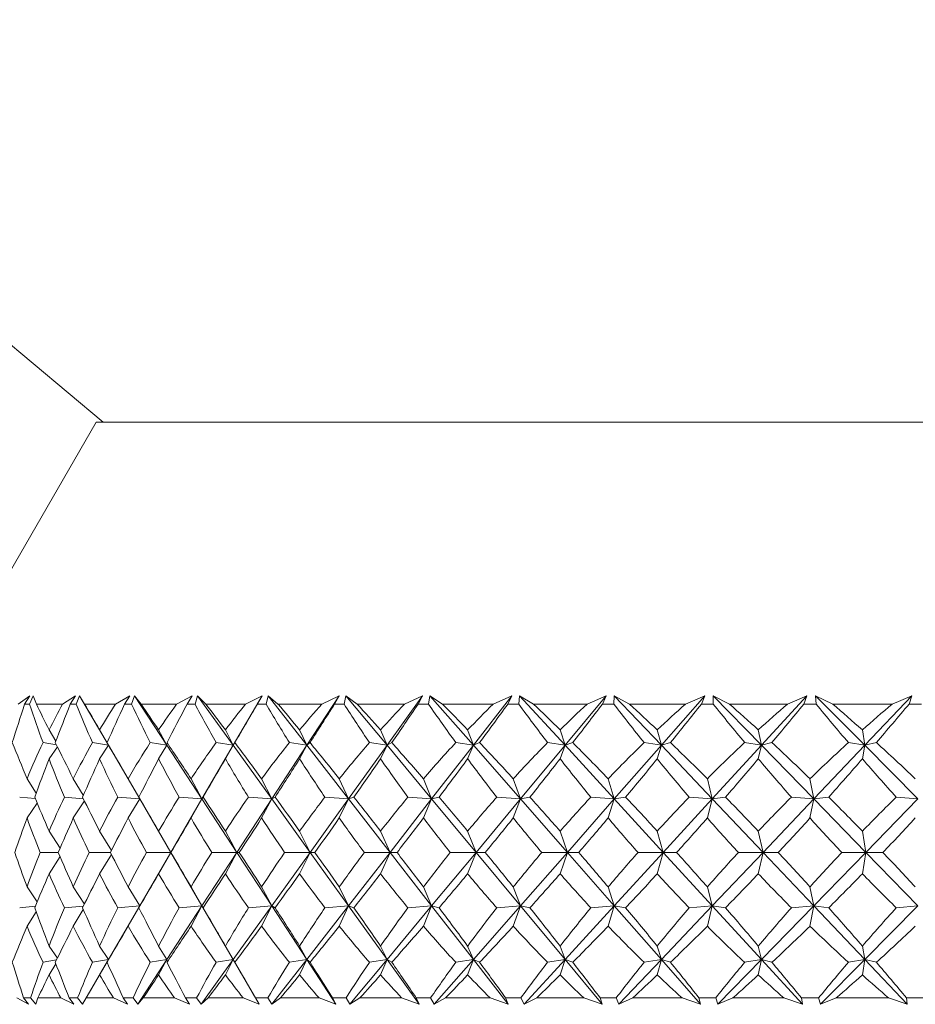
# Model space of a CAD drawing. Header units: inches. Extents: x -4.2 to 22.3, y -10.2 to 17.4.
# Tile 34 of 121: x 18.969 to 19.564, y -2.545 to -1.891. Entities that reach past the tile are written whole.
import ezdxf

# ---------------------------------------------------------------- set-up
doc = ezdxf.new("R2010")
doc.units = ezdxf.units.IN
doc.header["$MEASUREMENT"] = 0

msp = doc.modelspace()

# ---------------------------------------------------------------- linework, layer by layer
at = {"color": 7, "linetype": 'Continuous', "lineweight": 15}
for p, q in [((18.49369, -1.71297), (19.02469, -2.15853)), ((19.02015, -2.15853), (18.91219, -2.34553)), ((19.02015, -2.15853), (19.49355, -2.15853)), ((19.49355, -2.15853), (20.40422, -2.15853)), ((18.96839, -2.34553), (18.97609, -2.34002)), ((18.97267, -2.34553), (18.97609, -2.34002)), ((18.97594, -2.34553), (18.97267, -2.34553)), ((18.97594, -2.34553), (18.97838, -2.34002)), ((18.98049, -2.34553), (18.97838, -2.34002)), ((18.99778, -2.34553), (18.98049, -2.34553)), ((18.99778, -2.34553), (19.0064, -2.34002)), ((19.003, -2.34553), (19.0064, -2.34002)), ((19.00695, -2.34553), (19.003, -2.34553)), ((19.00695, -2.34553), (19.00917, -2.34002)), ((19.01243, -2.34553), (19.00917, -2.34002)), ((19.02833, -2.37294), (19.00917, -2.34002)), ((19.03293, -2.34553), (19.01243, -2.34553)), ((19.03293, -2.34553), (19.04239, -2.34002)), ((19.03904, -2.34553), (19.04239, -2.34002)), ((19.04365, -2.34553), (19.03904, -2.34553)), ((19.04365, -2.34553), (19.04563, -2.34002)), ((19.05, -2.34553), (19.04563, -2.34002)), ((19.0671, -2.37294), (19.04563, -2.34002)), ((19.07355, -2.34553), (19.05, -2.34553)), ((19.07355, -2.34553), (19.08378, -2.34002)), ((19.08051, -2.34553), (19.08378, -2.34002)), ((19.08573, -2.34553), (19.08051, -2.34553)), ((19.08573, -2.34553), (19.08745, -2.34002)), ((19.0929, -2.34553), (19.08745, -2.34002)), ((19.11107, -2.37294), (19.08745, -2.34002)), ((19.11931, -2.34553), (19.0929, -2.34553)), ((19.11107, -2.37294), (19.13023, -2.34002)), ((19.11931, -2.34553), (19.13023, -2.34002)), ((19.12705, -2.34553), (19.13023, -2.34002)), ((19.13285, -2.34553), (19.12705, -2.34553)), ((19.13285, -2.34553), (19.1343, -2.34002)), ((19.14079, -2.34553), (19.1343, -2.34002)), ((19.15988, -2.37294), (19.1343, -2.34002)), ((19.16985, -2.34553), (19.14079, -2.34553)), ((19.15988, -2.37294), (19.18136, -2.34002)), ((19.16985, -2.34553), (19.18136, -2.34002)), ((19.17831, -2.34553), (19.18136, -2.34002)), ((19.18463, -2.34553), (19.17831, -2.34553)), ((19.18463, -2.34553), (19.1858, -2.34002)), ((19.19328, -2.34553), (19.1858, -2.34002)), ((19.21314, -2.37294), (19.1858, -2.34002)), ((19.22475, -2.34553), (19.19328, -2.34553)), ((19.21314, -2.37294), (19.23676, -2.34002)), ((19.22475, -2.34553), (19.23676, -2.34002)), ((19.23387, -2.34553), (19.23676, -2.34002)), ((19.24067, -2.34553), (19.23387, -2.34553)), ((19.24067, -2.34553), (19.24154, -2.34002)), ((19.24995, -2.34553), (19.24154, -2.34002)), ((19.27041, -2.37294), (19.24154, -2.34002)), ((19.28357, -2.34553), (19.24995, -2.34553)), ((19.27041, -2.37294), (19.296, -2.34002)), ((19.28357, -2.34553), (19.296, -2.34002)), ((19.29327, -2.34553), (19.296, -2.34002)), ((19.3005, -2.34553), (19.29327, -2.34553)), ((19.3005, -2.34553), (19.30107, -2.34002)), ((19.31034, -2.34553), (19.30107, -2.34002)), ((19.33124, -2.37294), (19.30107, -2.34002)), ((19.34585, -2.34553), (19.31034, -2.34553)), ((19.33124, -2.37294), (19.35858, -2.34002)), ((19.34585, -2.34553), (19.35858, -2.34002)), ((19.35605, -2.34553), (19.35858, -2.34002)), ((19.36364, -2.34553), (19.35605, -2.34553)), ((19.36364, -2.34553), (19.36391, -2.34002)), ((19.37397, -2.34553), (19.36391, -2.34002)), ((19.39514, -2.37294), (19.36391, -2.34002)), ((19.41107, -2.34553), (19.37397, -2.34553)), ((19.39514, -2.37294), (19.42401, -2.34002)), ((19.41107, -2.34553), (19.42401, -2.34002)), ((19.4217, -2.34553), (19.42401, -2.34002)), ((19.42959, -2.34553), (19.4217, -2.34553)), ((19.44032, -2.34553), (19.42955, -2.34002)), ((19.42959, -2.34553), (19.42955, -2.34002)), ((19.46159, -2.37294), (19.42955, -2.34002)), ((19.47872, -2.34553), (19.44032, -2.34553)), ((19.46159, -2.37294), (19.49176, -2.34002)), ((19.47872, -2.34553), (19.49176, -2.34002)), ((19.48969, -2.34553), (19.49176, -2.34002)), ((19.49782, -2.34553), (19.48969, -2.34553)), ((19.50886, -2.34553), (19.49747, -2.34002)), ((19.49782, -2.34553), (19.49747, -2.34002)), ((19.53006, -2.37294), (19.49747, -2.34002)), ((19.54825, -2.34553), (19.50886, -2.34553)), ((19.53006, -2.37294), (19.56129, -2.34002)), ((19.54825, -2.34553), (19.56129, -2.34002)), ((19.55946, -2.34553), (19.56129, -2.34002)), ((19.56777, -2.34553), (19.55946, -2.34553)), ((18.9934, -2.37018), (18.9889, -2.36274)), ((19.02833, -2.37294), (19.02246, -2.36274)), ((19.0671, -2.37294), (19.06157, -2.36274)), ((19.11107, -2.37294), (19.10591, -2.36274)), ((19.15988, -2.37294), (19.15514, -2.36274)), ((19.21314, -2.37294), (19.20885, -2.36274)), ((19.27041, -2.37294), (19.26662, -2.36274)), ((19.33124, -2.37294), (19.32797, -2.36274)), ((19.39514, -2.37294), (19.39242, -2.36274)), ((19.46159, -2.37294), (19.45944, -2.36274)), ((19.53006, -2.37294), (19.5285, -2.36274)), ((18.99382, -2.37272), (18.98488, -2.37112)), ((19.02833, -2.37294), (19.01767, -2.37112)), ((19.02833, -2.37294), (19.02734, -2.37112)), ((19.0671, -2.37294), (19.05606, -2.37112)), ((19.0671, -2.37294), (19.06717, -2.37112)), ((19.11107, -2.37294), (19.09973, -2.37112)), ((19.11107, -2.37294), (19.11219, -2.37112)), ((19.15988, -2.37294), (19.14833, -2.37112)), ((19.15988, -2.37294), (19.16203, -2.37112)), ((19.21314, -2.37294), (19.20147, -2.37112)), ((19.21314, -2.37294), (19.21631, -2.37112)), ((19.27041, -2.37294), (19.25872, -2.37112)), ((19.27041, -2.37294), (19.27458, -2.37112)), ((19.33124, -2.37294), (19.31963, -2.37112)), ((19.33124, -2.37294), (19.33637, -2.37112)), ((19.39514, -2.37294), (19.38369, -2.37112)), ((19.39514, -2.37294), (19.40119, -2.37112)), ((19.46159, -2.37294), (19.4504, -2.37112)), ((19.46159, -2.37294), (19.46852, -2.37112)), ((19.53006, -2.37294), (19.51922, -2.37112)), ((19.53006, -2.37294), (19.5378, -2.37112)), ((18.9944, -2.37389), (18.9889, -2.38191)), ((19.02833, -2.37294), (19.02246, -2.38191)), ((19.04906, -2.40856), (19.02833, -2.37294)), ((19.0671, -2.37294), (19.06157, -2.38191)), ((19.09034, -2.40856), (19.0671, -2.37294)), ((19.09034, -2.40856), (19.11107, -2.37294)), ((19.11107, -2.37294), (19.10591, -2.38191)), ((19.13664, -2.40856), (19.11107, -2.37294)), ((19.13664, -2.40856), (19.15988, -2.37294)), ((19.15988, -2.37294), (19.15514, -2.38191)), ((19.18757, -2.40856), (19.15988, -2.37294)), ((19.18757, -2.40856), (19.21314, -2.37294)), ((19.21314, -2.37294), (19.20885, -2.38191)), ((19.24272, -2.40856), (19.21314, -2.37294)), ((19.24272, -2.40856), (19.27041, -2.37294)), ((19.27041, -2.37294), (19.26662, -2.38191)), ((19.30166, -2.40856), (19.27041, -2.37294)), ((19.30166, -2.40856), (19.33124, -2.37294)), ((19.33124, -2.37294), (19.32797, -2.38191)), ((19.3639, -2.40856), (19.33124, -2.37294)), ((19.3639, -2.40856), (19.39514, -2.37294)), ((19.39514, -2.37294), (19.39242, -2.38191)), ((19.42894, -2.40856), (19.39514, -2.37294)), ((19.42894, -2.40856), (19.46159, -2.37294)), ((19.46159, -2.37294), (19.45944, -2.38191)), ((19.49626, -2.40856), (19.46159, -2.37294)), ((19.49626, -2.40856), (19.53006, -2.37294)), ((19.53006, -2.37294), (19.5285, -2.38191)), ((19.56532, -2.40856), (19.53006, -2.37294)), ((18.98034, -2.4047), (18.9743, -2.39514)), ((19.01162, -2.40611), (19.00497, -2.39514)), ((19.04906, -2.40856), (19.04134, -2.39514)), ((19.09034, -2.40856), (19.08311, -2.39514)), ((19.13664, -2.40856), (19.12994, -2.39514)), ((19.18757, -2.40856), (19.18146, -2.39514)), ((19.24272, -2.40856), (19.23726, -2.39514)), ((19.30166, -2.40856), (19.29688, -2.39514)), ((19.3639, -2.40856), (19.35984, -2.39514)), ((19.42894, -2.40856), (19.42564, -2.39514)), ((19.49626, -2.40856), (19.49375, -2.39514)), ((18.97976, -2.40828), (18.96942, -2.40733)), ((18.98099, -2.41122), (18.9743, -2.42115)), ((19.01163, -2.40843), (18.99905, -2.40733)), ((19.01231, -2.40979), (19.00497, -2.42115)), ((19.04906, -2.40856), (19.03441, -2.40733)), ((19.04906, -2.40856), (19.04134, -2.42115)), ((19.04906, -2.40856), (19.04844, -2.40733)), ((19.0697, -2.44404), (19.04906, -2.40856)), ((19.0697, -2.44404), (19.09034, -2.40856)), ((19.09034, -2.40856), (19.07524, -2.40733)), ((19.09034, -2.40856), (19.08311, -2.42115)), ((19.09034, -2.40856), (19.09114, -2.40733)), ((19.11349, -2.44404), (19.09034, -2.40856)), ((19.11349, -2.44404), (19.13664, -2.40856)), ((19.13664, -2.40856), (19.12119, -2.40733)), ((19.13664, -2.40856), (19.12994, -2.42115)), ((19.13664, -2.40856), (19.13884, -2.40733)), ((19.16211, -2.44404), (19.13664, -2.40856)), ((19.16211, -2.44404), (19.18757, -2.40856)), ((19.18757, -2.40856), (19.1719, -2.40733)), ((19.18757, -2.40856), (19.18146, -2.42115)), ((19.18757, -2.40856), (19.19116, -2.40733)), ((19.21515, -2.44404), (19.18757, -2.40856)), ((19.21515, -2.44404), (19.24272, -2.40856)), ((19.24272, -2.40856), (19.22696, -2.40733)), ((19.24272, -2.40856), (19.23726, -2.42115)), ((19.24272, -2.40856), (19.24768, -2.40733)), ((19.27219, -2.44404), (19.24272, -2.40856)), ((19.27219, -2.44404), (19.30166, -2.40856)), ((19.30166, -2.40856), (19.28593, -2.40733)), ((19.30166, -2.40856), (19.29688, -2.42115)), ((19.30166, -2.40856), (19.30793, -2.40733)), ((19.33278, -2.44404), (19.30166, -2.40856)), ((19.33278, -2.44404), (19.3639, -2.40856)), ((19.3639, -2.40856), (19.34833, -2.40733)), ((19.3639, -2.40856), (19.35984, -2.42115)), ((19.3639, -2.40856), (19.37144, -2.40733)), ((19.39642, -2.44404), (19.3639, -2.40856)), ((19.39642, -2.44404), (19.42894, -2.40856)), ((19.42894, -2.40856), (19.41366, -2.40733)), ((19.42894, -2.40856), (19.42564, -2.42115)), ((19.42894, -2.40856), (19.43769, -2.40733)), ((19.4626, -2.44404), (19.42894, -2.40856)), ((19.4626, -2.44404), (19.49626, -2.40856)), ((19.49626, -2.40856), (19.4814, -2.40733)), ((19.49626, -2.40856), (19.49375, -2.42115)), ((19.49626, -2.40856), (19.50616, -2.40733)), ((19.53079, -2.44404), (19.49626, -2.40856)), ((19.53079, -2.44404), (19.56532, -2.40856)), ((19.56532, -2.40856), (19.55099, -2.40733)), ((18.99618, -2.44128), (18.9889, -2.4299)), ((19.0303, -2.44275), (19.02246, -2.4299)), ((19.0697, -2.44404), (19.06157, -2.4299)), ((19.11349, -2.44404), (19.10591, -2.4299)), ((19.16211, -2.44404), (19.15514, -2.4299)), ((19.21515, -2.44404), (19.20885, -2.4299)), ((19.27219, -2.44404), (19.26662, -2.4299)), ((19.33278, -2.44404), (19.32797, -2.4299)), ((19.39642, -2.44404), (19.39242, -2.4299)), ((19.4626, -2.44404), (19.45944, -2.4299)), ((19.53079, -2.44404), (19.5285, -2.4299)), ((18.99498, -2.44404), (18.98305, -2.44404)), ((18.99618, -2.4468), (18.9889, -2.45818)), ((19.02964, -2.44404), (19.01549, -2.44404)), ((19.0303, -2.44532), (19.02246, -2.45818)), ((19.04906, -2.47952), (19.0697, -2.44404)), ((19.0697, -2.44404), (19.05354, -2.44404)), ((19.0697, -2.44404), (19.06157, -2.45818)), ((19.0697, -2.44404), (19.0698, -2.44404)), ((19.09034, -2.47952), (19.0697, -2.44404)), ((19.09034, -2.47952), (19.11349, -2.44404)), ((19.11349, -2.44404), (19.09689, -2.44404)), ((19.11349, -2.44404), (19.10591, -2.45818)), ((19.11349, -2.44404), (19.11512, -2.44404)), ((19.13664, -2.47952), (19.11349, -2.44404)), ((19.13664, -2.47952), (19.16211, -2.44404)), ((19.16211, -2.44404), (19.1452, -2.44404)), ((19.16211, -2.44404), (19.15514, -2.45818)), ((19.16211, -2.44404), (19.16525, -2.44404)), ((19.18757, -2.47952), (19.16211, -2.44404)), ((19.18757, -2.47952), (19.21515, -2.44404)), ((19.21515, -2.44404), (19.19807, -2.44404)), ((19.21515, -2.44404), (19.20885, -2.45818)), ((19.21515, -2.44404), (19.21979, -2.44404)), ((19.24272, -2.47952), (19.21515, -2.44404)), ((19.24272, -2.47952), (19.27219, -2.44404)), ((19.27219, -2.44404), (19.25509, -2.44404)), ((19.27219, -2.44404), (19.26662, -2.45818)), ((19.27219, -2.44404), (19.27829, -2.44404)), ((19.30166, -2.47952), (19.27219, -2.44404)), ((19.30166, -2.47952), (19.33278, -2.44404)), ((19.33278, -2.44404), (19.31578, -2.44404)), ((19.33278, -2.44404), (19.32797, -2.45818)), ((19.33278, -2.44404), (19.34029, -2.44404)), ((19.3639, -2.47952), (19.33278, -2.44404)), ((19.3639, -2.47952), (19.39642, -2.44404)), ((19.39642, -2.44404), (19.37966, -2.44404)), ((19.39642, -2.44404), (19.39242, -2.45818)), ((19.39642, -2.44404), (19.40527, -2.44404)), ((19.42894, -2.47952), (19.39642, -2.44404)), ((19.42894, -2.47952), (19.4626, -2.44404)), ((19.4626, -2.44404), (19.44623, -2.44404)), ((19.4626, -2.44404), (19.45944, -2.45818)), ((19.4626, -2.44404), (19.47273, -2.44404)), ((19.49626, -2.47952), (19.4626, -2.44404)), ((19.49626, -2.47952), (19.53079, -2.44404)), ((19.53079, -2.44404), (19.51493, -2.44404)), ((19.53079, -2.44404), (19.5285, -2.45818)), ((19.56532, -2.47952), (19.53079, -2.44404)), ((19.53079, -2.44404), (19.54212, -2.44404)), ((18.98099, -2.47686), (18.9743, -2.46693)), ((19.01231, -2.47829), (19.00497, -2.46693)), ((19.04906, -2.47952), (19.04134, -2.46693)), ((19.09034, -2.47952), (19.08311, -2.46693)), ((19.13664, -2.47952), (19.12994, -2.46693)), ((19.18757, -2.47952), (19.18146, -2.46693)), ((19.24272, -2.47952), (19.23726, -2.46693)), ((19.30166, -2.47952), (19.29688, -2.46693)), ((19.3639, -2.47952), (19.35984, -2.46693)), ((19.42894, -2.47952), (19.42564, -2.46693)), ((19.49626, -2.47952), (19.49375, -2.46693)), ((18.97976, -2.47979), (18.96942, -2.48074)), ((19.01163, -2.47965), (18.99905, -2.48074)), ((19.01162, -2.48197), (19.00497, -2.49293)), ((19.02833, -2.51514), (19.04906, -2.47952)), ((19.04906, -2.47952), (19.03441, -2.48074)), ((19.04906, -2.47952), (19.04134, -2.49293)), ((19.04906, -2.47952), (19.04844, -2.48074)), ((19.0671, -2.51514), (19.09034, -2.47952)), ((19.09034, -2.47952), (19.07524, -2.48074)), ((19.09034, -2.47952), (19.08311, -2.49293)), ((19.09034, -2.47952), (19.09114, -2.48074)), ((19.11107, -2.51514), (19.09034, -2.47952)), ((19.11107, -2.51514), (19.13664, -2.47952)), ((19.13664, -2.47952), (19.12119, -2.48074)), ((19.13664, -2.47952), (19.12994, -2.49293)), ((19.13664, -2.47952), (19.13884, -2.48074)), ((19.15988, -2.51514), (19.13664, -2.47952)), ((19.15988, -2.51514), (19.18757, -2.47952)), ((19.18757, -2.47952), (19.1719, -2.48074)), ((19.18757, -2.47952), (19.18146, -2.49293)), ((19.18757, -2.47952), (19.19116, -2.48074)), ((19.21314, -2.51514), (19.18757, -2.47952)), ((19.21314, -2.51514), (19.24272, -2.47952)), ((19.24272, -2.47952), (19.22696, -2.48074)), ((19.24272, -2.47952), (19.23726, -2.49293)), ((19.24272, -2.47952), (19.24768, -2.48074)), ((19.27041, -2.51514), (19.24272, -2.47952)), ((19.27041, -2.51514), (19.30166, -2.47952)), ((19.30166, -2.47952), (19.28593, -2.48074)), ((19.30166, -2.47952), (19.29688, -2.49293)), ((19.30166, -2.47952), (19.30793, -2.48074)), ((19.33124, -2.51514), (19.30166, -2.47952)), ((19.33124, -2.51514), (19.3639, -2.47952)), ((19.3639, -2.47952), (19.34833, -2.48074)), ((19.3639, -2.47952), (19.35984, -2.49293)), ((19.3639, -2.47952), (19.37144, -2.48074)), ((19.39514, -2.51514), (19.3639, -2.47952)), ((19.39514, -2.51514), (19.42894, -2.47952)), ((19.42894, -2.47952), (19.41366, -2.48074)), ((19.42894, -2.47952), (19.42564, -2.49293)), ((19.42894, -2.47952), (19.43769, -2.48074)), ((19.46159, -2.51514), (19.42894, -2.47952)), ((19.46159, -2.51514), (19.49626, -2.47952)), ((19.49626, -2.47952), (19.4814, -2.48074)), ((19.49626, -2.47952), (19.49375, -2.49293)), ((19.53006, -2.51514), (19.49626, -2.47952)), ((19.49626, -2.47952), (19.50616, -2.48074)), ((19.53006, -2.51514), (19.56532, -2.47952)), ((19.56532, -2.47952), (19.55099, -2.48074)), ((18.98034, -2.48338), (18.9743, -2.49293)), ((18.9944, -2.51419), (18.9889, -2.50616)), ((19.02833, -2.51514), (19.02246, -2.50616)), ((19.0671, -2.51514), (19.06157, -2.50616)), ((19.11107, -2.51514), (19.10591, -2.50616)), ((19.15988, -2.51514), (19.15514, -2.50616)), ((19.21314, -2.51514), (19.20885, -2.50616)), ((19.27041, -2.51514), (19.26662, -2.50616)), ((19.33124, -2.51514), (19.32797, -2.50616)), ((19.39514, -2.51514), (19.39242, -2.50616)), ((19.46159, -2.51514), (19.45944, -2.50616)), ((19.53006, -2.51514), (19.5285, -2.50616)), ((18.99382, -2.51536), (18.98488, -2.51696)), ((19.01106, -2.54482), (19.02833, -2.51514)), ((19.02833, -2.51514), (19.01767, -2.51696)), ((19.02833, -2.51514), (19.02246, -2.52534)), ((19.02833, -2.51514), (19.02734, -2.51696)), ((19.04774, -2.54482), (19.0671, -2.51514)), ((19.0671, -2.51514), (19.05606, -2.51696)), ((19.0671, -2.51514), (19.06157, -2.52534)), ((19.0671, -2.51514), (19.06717, -2.51696)), ((19.08977, -2.54482), (19.11107, -2.51514)), ((19.11107, -2.51514), (19.09973, -2.51696)), ((19.11107, -2.51514), (19.10591, -2.52534)), ((19.11107, -2.51514), (19.11219, -2.51696)), ((19.12834, -2.54482), (19.11107, -2.51514)), ((19.13681, -2.54482), (19.15988, -2.51514)), ((19.15988, -2.51514), (19.14833, -2.51696)), ((19.15988, -2.51514), (19.15514, -2.52534)), ((19.15988, -2.51514), (19.16203, -2.51696)), ((19.17924, -2.54482), (19.15988, -2.51514)), ((19.18849, -2.54482), (19.21314, -2.51514)), ((19.21314, -2.51514), (19.20147, -2.51696)), ((19.21314, -2.51514), (19.20885, -2.52534)), ((19.21314, -2.51514), (19.21631, -2.51696)), ((19.23444, -2.54482), (19.21314, -2.51514)), ((19.24438, -2.54482), (19.27041, -2.51514)), ((19.27041, -2.51514), (19.25872, -2.51696)), ((19.27041, -2.51514), (19.26662, -2.52534)), ((19.27041, -2.51514), (19.27458, -2.51696)), ((19.29348, -2.54482), (19.27041, -2.51514)), ((19.30404, -2.54482), (19.33124, -2.51514)), ((19.33124, -2.51514), (19.31963, -2.51696)), ((19.33124, -2.51514), (19.32797, -2.52534)), ((19.33124, -2.51514), (19.33637, -2.51696)), ((19.35589, -2.54482), (19.33124, -2.51514)), ((19.36698, -2.54482), (19.39514, -2.51514)), ((19.39514, -2.51514), (19.38369, -2.51696)), ((19.39514, -2.51514), (19.39242, -2.52534)), ((19.39514, -2.51514), (19.40119, -2.51696)), ((19.42117, -2.54482), (19.39514, -2.51514)), ((19.43271, -2.54482), (19.46159, -2.51514)), ((19.46159, -2.51514), (19.4504, -2.51696)), ((19.46159, -2.51514), (19.45944, -2.52534)), ((19.46159, -2.51514), (19.46852, -2.51696)), ((19.4888, -2.54482), (19.46159, -2.51514)), ((19.50068, -2.54482), (19.53006, -2.51514)), ((19.53006, -2.51514), (19.51922, -2.51696)), ((19.53006, -2.51514), (19.5285, -2.52534)), ((19.53006, -2.51514), (19.5378, -2.51696)), ((19.55822, -2.54482), (19.53006, -2.51514)), ((18.9934, -2.51789), (18.9889, -2.52534)), ((18.9675, -2.54053), (18.97525, -2.54482)), ((18.97202, -2.54053), (18.97525, -2.54482)), ((18.97661, -2.54053), (18.97202, -2.54053)), ((18.97661, -2.54053), (18.98002, -2.54482)), ((18.98147, -2.54053), (18.98002, -2.54482)), ((18.9967, -2.54053), (18.98147, -2.54053)), ((18.9967, -2.54053), (19.00528, -2.54482)), ((19.00221, -2.54053), (19.00528, -2.54482)), ((19.00777, -2.54053), (19.00221, -2.54053)), ((19.00777, -2.54053), (19.01106, -2.54482)), ((19.0136, -2.54053), (19.01106, -2.54482)), ((19.03166, -2.54053), (19.0136, -2.54053)), ((19.03166, -2.54053), (19.04101, -2.54482)), ((19.03812, -2.54053), (19.04101, -2.54482)), ((19.0446, -2.54053), (19.03812, -2.54053)), ((19.0446, -2.54053), (19.04774, -2.54482)), ((19.05136, -2.54053), (19.04774, -2.54482)), ((19.0721, -2.54053), (19.05136, -2.54053)), ((19.0721, -2.54053), (19.08214, -2.54482)), ((19.07945, -2.54053), (19.08214, -2.54482)), ((19.0868, -2.54053), (19.07945, -2.54053)), ((19.0868, -2.54053), (19.08977, -2.54482)), ((19.09444, -2.54053), (19.08977, -2.54482)), ((19.11769, -2.54053), (19.09444, -2.54053)), ((19.11769, -2.54053), (19.12834, -2.54482)), ((19.12588, -2.54053), (19.12834, -2.54482)), ((19.13403, -2.54053), (19.12588, -2.54053)), ((19.13403, -2.54053), (19.13681, -2.54482)), ((19.14249, -2.54053), (19.13681, -2.54482)), ((19.16807, -2.54053), (19.14249, -2.54053)), ((19.16807, -2.54053), (19.17924, -2.54482)), ((19.17703, -2.54053), (19.17924, -2.54482)), ((19.18593, -2.54053), (19.17703, -2.54053)), ((19.18593, -2.54053), (19.18849, -2.54482)), ((19.19513, -2.54053), (19.18849, -2.54482)), ((19.22283, -2.54053), (19.19513, -2.54053)), ((19.22283, -2.54053), (19.23444, -2.54482)), ((19.23249, -2.54053), (19.23444, -2.54482)), ((19.24206, -2.54053), (19.23249, -2.54053)), ((19.24206, -2.54053), (19.24438, -2.54482)), ((19.25193, -2.54053), (19.24438, -2.54482)), ((19.28153, -2.54053), (19.25193, -2.54053)), ((19.28153, -2.54053), (19.29348, -2.54482)), ((19.29181, -2.54053), (19.29348, -2.54482)), ((19.30197, -2.54053), (19.29181, -2.54053)), ((19.30197, -2.54053), (19.30404, -2.54482)), ((19.31244, -2.54053), (19.30404, -2.54482)), ((19.3437, -2.54053), (19.31244, -2.54053)), ((19.3437, -2.54053), (19.35589, -2.54482)), ((19.35451, -2.54053), (19.35589, -2.54482)), ((19.36519, -2.54053), (19.35451, -2.54053)), ((19.36519, -2.54053), (19.36698, -2.54482)), ((19.37616, -2.54053), (19.36698, -2.54482)), ((19.40884, -2.54053), (19.37616, -2.54053)), ((19.40884, -2.54053), (19.42117, -2.54482)), ((19.4201, -2.54053), (19.42117, -2.54482)), ((19.4312, -2.54053), (19.4201, -2.54053)), ((19.4312, -2.54053), (19.43271, -2.54482)), ((19.44259, -2.54053), (19.43271, -2.54482)), ((19.47641, -2.54053), (19.44259, -2.54053)), ((19.47641, -2.54053), (19.4888, -2.54482)), ((19.48804, -2.54053), (19.4888, -2.54482)), ((19.49947, -2.54053), (19.48804, -2.54053)), ((19.49947, -2.54053), (19.50068, -2.54482)), ((19.5112, -2.54053), (19.50068, -2.54482)), ((19.54589, -2.54053), (19.5112, -2.54053)), ((19.54589, -2.54053), (19.55822, -2.54482)), ((19.55778, -2.54053), (19.55822, -2.54482)), ((19.56946, -2.54053), (19.55778, -2.54053))]:
    msp.add_line(p, q, dxfattribs=at)
for centre, major_axis, ratio, start_param, end_param in [((19.71219, -1.32681), (0.77145, 1.38058), 0.153422, 2.482277, 2.509942), ((19.71219, -1.32681), (0.43789, 1.36899), 0.489057, 2.55193, 2.579595), ((19.71219, -3.56127), (-0.7984, 1.38533), 0.036466, 0.479404, 0.504707), ((19.71219, -3.56127), (-0.55887, 1.3657), 0.419139, 0.33055, 0.355852), ((19.71219, -1.32681), (0.78422, 1.38274), 0.114352, 2.461519, 2.489184), ((19.71219, -1.32681), (0.3628, 1.37277), 0.519391, 2.533171, 2.560836), ((19.71219, -3.56127), (-0.79999, 1.38564), 0.002407, 5.756076, 5.781378), ((19.71219, -3.56127), (-0.50291, 1.36659), 0.455265, 0.334422, 0.359724), ((19.71219, -1.32681), (0.79317, 1.38435), 0.075374, 2.439914, 2.467579), ((19.71219, -1.32681), (0.27709, 1.37739), 0.544856, 2.505929, 2.533594), ((19.71219, -3.56127), (-0.79795, 1.38525), 0.041282, 5.73369, 5.758993), ((19.71219, -3.56127), (-0.43789, 1.36899), 0.489057, 0.345243, 0.370545), ((19.71219, -1.32681), (0.7984, 1.38533), 0.036466, 2.417769, 2.445434), ((19.71219, -1.32681), (0.18129, 1.38186), 0.563867, 2.470597, 2.498262), ((19.71219, -3.56127), (-0.79226, 1.38418), 0.080197, 5.711596, 5.736898), ((19.71219, -3.56127), (-0.3628, 1.37277), 0.519391, 0.364002, 0.389304), ((19.71219, -1.32681), (0.79999, 1.38564), 0.002407, 3.860154, 3.887819), ((19.71219, -1.32681), (0.07766, 1.38492), 0.574922, 2.428983, 2.456648), ((19.71219, -3.56127), (-0.78285, 1.3825), 0.119185, 5.690078, 5.715381), ((19.71219, -3.56127), (-0.27709, 1.37739), 0.544856, 0.391244, 0.416546), ((19.71219, -1.32681), (0.79795, 1.38525), 0.041282, 3.88254, 3.910205), ((19.71219, -1.32681), (-0.02969, 1.38553), 0.576997, 2.384391, 2.412056), ((19.71219, -3.56127), (-0.7696, 1.38028), 0.158268, 5.669448, 5.694751), ((19.71219, -3.56127), (-0.18129, 1.38186), 0.563867, 0.426576, 0.451879), ((19.71219, -1.32681), (0.79226, 1.38418), 0.080197, 3.904634, 3.932299), ((19.71219, -1.32681), (-0.1356, 1.38348), 0.569884, 2.340959, 2.368624), ((19.71219, -3.56127), (-0.75233, 1.37765), 0.197452, 5.650053, 5.675355), ((19.71219, -3.56127), (-0.07766, 1.38492), 0.574922, 0.46819, 0.493493), ((19.71219, -1.32681), (0.78285, 1.3825), 0.119185, 3.926152, 3.953817), ((19.71219, -1.32681), (-0.2353, 1.37949), 0.554272, 2.302492, 2.330157), ((19.71219, -3.56127), (-0.73082, 1.3748), 0.236715, 5.63229, 5.657593), ((19.71219, -3.56127), (0.02969, 1.38553), 0.576997, 0.512782, 0.538085), ((19.71219, -1.32681), (0.7696, 1.38028), 0.158268, 3.946782, 3.974447), ((19.71219, -1.32681), (-0.32569, 1.37479), 0.531502, 2.271499, 2.299164), ((19.71219, -3.56127), (-0.70472, 1.37192), 0.275998, 5.616632, 5.641934), ((19.71219, -3.56127), (0.1356, 1.38348), 0.569884, 0.556214, 0.581516), ((19.71219, -1.32681), (0.75233, 1.37765), 0.197452, 3.966178, 3.993843), ((19.71219, -1.32681), (-0.40553, 1.37053), 0.503161, 2.248961, 2.276626), ((19.71219, -3.56127), (-0.6736, 1.36928), 0.315186, 5.603638, 5.62894), ((19.71219, -3.56127), (0.2353, 1.37949), 0.554272, 0.594681, 0.619983), ((19.71219, -1.32681), (0.73082, 1.3748), 0.236715, 3.98394, 4.011605), ((19.71219, -1.32681), (-0.47495, 1.36748), 0.470762, 2.234687, 2.262352), ((19.71219, -3.56127), (-0.63691, 1.36717), 0.354086, 5.593983, 5.619285), ((19.71219, -3.56127), (0.32569, 1.37479), 0.531502, 0.625674, 0.650976), ((19.71219, -1.32681), (0.70472, 1.37192), 0.275998, 3.999598, 4.027263), ((19.71219, -3.56127), (-0.79317, 1.38435), 0.075374, 0.494494, 0.527441), ((19.71219, -3.56127), (-0.55887, 1.3657), 0.419139, 0.367785, 0.400732), ((19.71219, -3.56127), (-0.7984, 1.38533), 0.036466, 0.516639, 0.549587), ((19.71219, -3.56127), (-0.50291, 1.36659), 0.455265, 0.371657, 0.404604), ((19.71219, -3.56127), (-0.79999, 1.38564), 0.002407, 5.711196, 5.744143), ((19.71219, -3.56127), (-0.43789, 1.36899), 0.489057, 0.382478, 0.415425), ((19.71219, -3.56127), (-0.79795, 1.38525), 0.041282, 5.68881, 5.721758), ((19.71219, -3.56127), (-0.3628, 1.37277), 0.519391, 0.401237, 0.434184), ((19.71219, -3.56127), (-0.79226, 1.38418), 0.080197, 5.666716, 5.699663), ((19.71219, -3.56127), (-0.27709, 1.37739), 0.544856, 0.428479, 0.461426), ((19.71219, -3.56127), (-0.78285, 1.3825), 0.119185, 5.645198, 5.678146), ((19.71219, -3.56127), (-0.18129, 1.38186), 0.563867, 0.463811, 0.496759), ((19.71219, -3.56127), (-0.7696, 1.38028), 0.158268, 5.624568, 5.657516), ((19.71219, -3.56127), (-0.07766, 1.38492), 0.574922, 0.505425, 0.538372), ((19.71219, -3.56127), (-0.75233, 1.37765), 0.197452, 5.605173, 5.63812), ((19.71219, -3.56127), (0.02969, 1.38553), 0.576997, 0.550017, 0.582965), ((19.71219, -3.56127), (-0.73082, 1.3748), 0.236715, 5.587411, 5.620358), ((19.71219, -3.56127), (0.1356, 1.38348), 0.569884, 0.593449, 0.626396), ((19.71219, -3.56127), (-0.70472, 1.37192), 0.275998, 5.571752, 5.604699), ((19.71219, -3.56127), (0.2353, 1.37949), 0.554272, 0.631916, 0.664863), ((19.71219, -3.56127), (-0.6736, 1.36928), 0.315186, 5.558758, 5.591705), ((19.71219, -3.56127), (0.32569, 1.37479), 0.531502, 0.662909, 0.695856), ((19.71219, -3.56127), (-0.63691, 1.36717), 0.354086, 5.549103, 5.58205), ((19.71219, -1.32681), (0.78422, 1.38274), 0.114352, 2.501117, 2.529909), ((19.71219, -1.32681), (0.43789, 1.36899), 0.489057, 2.591528, 2.62032), ((19.71219, -1.32681), (0.79317, 1.38435), 0.075374, 2.479512, 2.508304), ((19.71219, -1.32681), (0.3628, 1.37277), 0.519391, 2.572769, 2.601561), ((19.71219, -1.32681), (0.7984, 1.38533), 0.036466, 2.457366, 2.486158), ((19.71219, -1.32681), (0.27709, 1.37739), 0.544856, 2.545527, 2.574319), ((19.71219, -1.32681), (0.79999, 1.38564), 0.002407, 3.81943, 3.848222), ((19.71219, -1.32681), (0.18129, 1.38186), 0.563867, 2.510194, 2.538986), ((19.71219, -1.32681), (0.79795, 1.38525), 0.041282, 3.841815, 3.870607), ((19.71219, -1.32681), (0.07766, 1.38492), 0.574922, 2.468581, 2.497373), ((19.71219, -1.32681), (0.79226, 1.38418), 0.080197, 3.86391, 3.892702), ((19.71219, -1.32681), (-0.02969, 1.38553), 0.576997, 2.423988, 2.45278), ((19.71219, -1.32681), (0.78285, 1.3825), 0.119185, 3.885427, 3.914219), ((19.71219, -1.32681), (-0.1356, 1.38348), 0.569884, 2.380557, 2.409349), ((19.71219, -1.32681), (0.7696, 1.38028), 0.158268, 3.906057, 3.934849), ((19.71219, -1.32681), (-0.2353, 1.37949), 0.554272, 2.34209, 2.370882), ((19.71219, -1.32681), (0.75233, 1.37765), 0.197452, 3.925453, 3.954245), ((19.71219, -1.32681), (-0.32569, 1.37479), 0.531502, 2.311097, 2.339889), ((19.71219, -1.32681), (0.73082, 1.3748), 0.236715, 3.943215, 3.972007), ((19.71219, -1.32681), (-0.40553, 1.37053), 0.503161, 2.288559, 2.317351), ((19.71219, -1.32681), (0.70472, 1.37192), 0.275998, 3.958874, 3.987666), ((19.71219, -1.32681), (-0.47495, 1.36748), 0.470762, 2.274285, 2.303077), ((19.71219, -3.56127), (-0.79317, 1.38435), 0.075374, 0.543529, 0.572321), ((19.71219, -3.56127), (-0.50291, 1.36659), 0.455265, 0.420692, 0.449484), ((19.71219, -3.56127), (-0.7984, 1.38533), 0.036466, 0.565675, 0.594467), ((19.71219, -3.56127), (-0.43789, 1.36899), 0.489057, 0.431513, 0.460305), ((19.71219, -3.56127), (-0.79999, 1.38564), 0.002407, 5.666316, 5.695108), ((19.71219, -3.56127), (-0.3628, 1.37277), 0.519391, 0.450272, 0.479064), ((19.71219, -3.56127), (-0.79795, 1.38525), 0.041282, 5.64393, 5.672723), ((19.71219, -3.56127), (-0.27709, 1.37739), 0.544856, 0.477514, 0.506306), ((19.71219, -3.56127), (-0.79226, 1.38418), 0.080197, 5.621836, 5.650628), ((19.71219, -3.56127), (-0.18129, 1.38186), 0.563867, 0.512846, 0.541639), ((19.71219, -3.56127), (-0.78285, 1.3825), 0.119185, 5.600319, 5.629111), ((19.71219, -3.56127), (-0.07766, 1.38492), 0.574922, 0.55446, 0.583252), ((19.71219, -3.56127), (-0.7696, 1.38028), 0.158268, 5.579689, 5.608481), ((19.71219, -3.56127), (0.02969, 1.38553), 0.576997, 0.599053, 0.627845), ((19.71219, -3.56127), (-0.75233, 1.37765), 0.197452, 5.560293, 5.589085), ((19.71219, -3.56127), (0.1356, 1.38348), 0.569884, 0.642484, 0.671276), ((19.71219, -3.56127), (-0.73082, 1.3748), 0.236715, 5.542531, 5.571323), ((19.71219, -3.56127), (0.2353, 1.37949), 0.554272, 0.680951, 0.709743), ((19.71219, -3.56127), (-0.70472, 1.37192), 0.275998, 5.526872, 5.555664), ((19.71219, -3.56127), (0.32569, 1.37479), 0.531502, 0.711944, 0.740736), ((19.71219, -3.56127), (-0.6736, 1.36928), 0.315186, 5.513878, 5.54267), ((19.71219, -3.56127), (0.40553, 1.37053), 0.503161, 0.734482, 0.763274), ((19.71219, -1.32681), (0.78422, 1.38274), 0.114352, 2.545997, 2.573414), ((19.71219, -1.32681), (0.50291, 1.36659), 0.455265, 2.647229, 2.674646), ((19.71219, -1.32681), (0.79317, 1.38435), 0.075374, 2.524392, 2.551809), ((19.71219, -1.32681), (0.43789, 1.36899), 0.489057, 2.636408, 2.663825), ((19.71219, -1.32681), (0.7984, 1.38533), 0.036466, 2.502246, 2.529663), ((19.71219, -1.32681), (0.3628, 1.37277), 0.519391, 2.617649, 2.645065), ((19.71219, -1.32681), (0.79999, 1.38564), 0.002407, 3.775925, 3.803342), ((19.71219, -1.32681), (0.27709, 1.37739), 0.544856, 2.590407, 2.617823), ((19.71219, -1.32681), (0.79795, 1.38525), 0.041282, 3.798311, 3.825728), ((19.71219, -1.32681), (0.18129, 1.38186), 0.563867, 2.555074, 2.582491), ((19.71219, -1.32681), (0.79226, 1.38418), 0.080197, 3.820405, 3.847822), ((19.71219, -1.32681), (0.07766, 1.38492), 0.574922, 2.51346, 2.540877), ((19.71219, -1.32681), (0.78285, 1.3825), 0.119185, 3.841922, 3.869339), ((19.71219, -1.32681), (-0.02969, 1.38553), 0.576997, 2.468868, 2.496285), ((19.71219, -1.32681), (0.7696, 1.38028), 0.158268, 3.862552, 3.889969), ((19.71219, -1.32681), (-0.1356, 1.38348), 0.569884, 2.425437, 2.452854), ((19.71219, -1.32681), (0.75233, 1.37765), 0.197452, 3.881948, 3.909365), ((19.71219, -1.32681), (-0.2353, 1.37949), 0.554272, 2.38697, 2.414387), ((19.71219, -1.32681), (0.73082, 1.3748), 0.236715, 3.89971, 3.927127), ((19.71219, -1.32681), (-0.32569, 1.37479), 0.531502, 2.355977, 2.383394), ((19.71219, -1.32681), (0.70472, 1.37192), 0.275998, 3.915369, 3.942786), ((19.71219, -1.32681), (-0.40553, 1.37053), 0.503161, 2.333439, 2.360856), ((19.71219, -1.32681), (0.6736, 1.36928), 0.315186, 3.928363, 3.95578), ((19.71219, -3.56127), (-0.78422, 1.38274), 0.114352, 0.568179, 0.595596), ((19.71219, -3.56127), (-0.50291, 1.36659), 0.455265, 0.466947, 0.494364), ((19.71219, -3.56127), (-0.79317, 1.38435), 0.075374, 0.589784, 0.617201), ((19.71219, -3.56127), (-0.43789, 1.36899), 0.489057, 0.477768, 0.505185), ((19.71219, -3.56127), (-0.7984, 1.38533), 0.036466, 0.61193, 0.639347), ((19.71219, -3.56127), (-0.3628, 1.37277), 0.519391, 0.496527, 0.523944), ((19.71219, -3.56127), (-0.79999, 1.38564), 0.002407, 5.621436, 5.648853), ((19.71219, -3.56127), (-0.27709, 1.37739), 0.544856, 0.523769, 0.551186), ((19.71219, -3.56127), (-0.79795, 1.38525), 0.041282, 5.59905, 5.626467), ((19.71219, -3.56127), (-0.18129, 1.38186), 0.563867, 0.559102, 0.586519), ((19.71219, -3.56127), (-0.79226, 1.38418), 0.080197, 5.576956, 5.604373), ((19.71219, -3.56127), (-0.07766, 1.38492), 0.574922, 0.600715, 0.628132), ((19.71219, -3.56127), (-0.78285, 1.3825), 0.119185, 5.555439, 5.582856), ((19.71219, -3.56127), (0.02969, 1.38553), 0.576997, 0.645308, 0.672725), ((19.71219, -3.56127), (-0.7696, 1.38028), 0.158268, 5.534809, 5.562226), ((19.71219, -3.56127), (0.1356, 1.38348), 0.569884, 0.688739, 0.716156), ((19.71219, -3.56127), (-0.75233, 1.37765), 0.197452, 5.515413, 5.54283), ((19.71219, -3.56127), (0.2353, 1.37949), 0.554272, 0.727206, 0.754623), ((19.71219, -3.56127), (-0.73082, 1.3748), 0.236715, 5.497651, 5.525068), ((19.71219, -3.56127), (0.32569, 1.37479), 0.531502, 0.758199, 0.785616), ((19.71219, -3.56127), (-0.70472, 1.37192), 0.275998, 5.481992, 5.509409), ((19.71219, -3.56127), (0.40553, 1.37053), 0.503161, 0.780737, 0.808154), ((19.71219, -3.56127), (-0.6736, 1.36928), 0.315186, 5.468998, 5.496415), ((19.71219, -1.32681), (0.79317, 1.38435), 0.075374, 2.569272, 2.598064), ((19.71219, -1.32681), (0.50291, 1.36659), 0.455265, 2.692109, 2.720901), ((19.71219, -1.32681), (0.7984, 1.38533), 0.036466, 2.547126, 2.575918), ((19.71219, -1.32681), (0.43789, 1.36899), 0.489057, 2.681288, 2.71008), ((19.71219, -1.32681), (0.79999, 1.38564), 0.002407, 3.72967, 3.758462), ((19.71219, -1.32681), (0.3628, 1.37277), 0.519391, 2.662528, 2.691321), ((19.71219, -1.32681), (0.79795, 1.38525), 0.041282, 3.752055, 3.780848), ((19.71219, -1.32681), (0.27709, 1.37739), 0.544856, 2.635286, 2.664079), ((19.71219, -1.32681), (0.79226, 1.38418), 0.080197, 3.77415, 3.802942), ((19.71219, -1.32681), (0.18129, 1.38186), 0.563867, 2.599954, 2.628746), ((19.71219, -1.32681), (0.78285, 1.3825), 0.119185, 3.795667, 3.824459), ((19.71219, -1.32681), (0.07766, 1.38492), 0.574922, 2.55834, 2.587132), ((19.71219, -1.32681), (0.7696, 1.38028), 0.158268, 3.816297, 3.845089), ((19.71219, -1.32681), (-0.02969, 1.38553), 0.576997, 2.513748, 2.54254), ((19.71219, -1.32681), (0.75233, 1.37765), 0.197452, 3.835693, 3.864485), ((19.71219, -1.32681), (-0.1356, 1.38348), 0.569884, 2.470317, 2.499109), ((19.71219, -1.32681), (0.73082, 1.3748), 0.236715, 3.853455, 3.882247), ((19.71219, -1.32681), (-0.2353, 1.37949), 0.554272, 2.43185, 2.460642), ((19.71219, -1.32681), (0.70472, 1.37192), 0.275998, 3.869114, 3.897906), ((19.71219, -1.32681), (-0.32569, 1.37479), 0.531502, 2.400856, 2.429649), ((19.71219, -1.32681), (0.6736, 1.36928), 0.315186, 3.882108, 3.9109), ((19.71219, -1.32681), (-0.40553, 1.37053), 0.503161, 2.378319, 2.407111), ((19.71219, -3.56127), (-0.78422, 1.38274), 0.114352, 0.611684, 0.640476), ((19.71219, -3.56127), (-0.43789, 1.36899), 0.489057, 0.521273, 0.550065), ((19.71219, -3.56127), (-0.79317, 1.38435), 0.075374, 0.633289, 0.662081), ((19.71219, -3.56127), (-0.3628, 1.37277), 0.519391, 0.540032, 0.568824), ((19.71219, -3.56127), (-0.7984, 1.38533), 0.036466, 0.655434, 0.684226), ((19.71219, -3.56127), (-0.27709, 1.37739), 0.544856, 0.567274, 0.596066), ((19.71219, -3.56127), (-0.79999, 1.38564), 0.002407, 5.576556, 5.605348), ((19.71219, -3.56127), (-0.18129, 1.38186), 0.563867, 0.602606, 0.631398), ((19.71219, -3.56127), (-0.79795, 1.38525), 0.041282, 5.554171, 5.582963), ((19.71219, -3.56127), (-0.07766, 1.38492), 0.574922, 0.64422, 0.673012), ((19.71219, -3.56127), (-0.79226, 1.38418), 0.080197, 5.532076, 5.560868), ((19.71219, -3.56127), (0.02969, 1.38553), 0.576997, 0.688812, 0.717605), ((19.71219, -3.56127), (-0.78285, 1.3825), 0.119185, 5.510559, 5.539351), ((19.71219, -3.56127), (0.1356, 1.38348), 0.569884, 0.732244, 0.761036), ((19.71219, -3.56127), (-0.7696, 1.38028), 0.158268, 5.489929, 5.518721), ((19.71219, -3.56127), (0.2353, 1.37949), 0.554272, 0.770711, 0.799503), ((19.71219, -3.56127), (-0.75233, 1.37765), 0.197452, 5.470533, 5.499325), ((19.71219, -3.56127), (0.32569, 1.37479), 0.531502, 0.801704, 0.830496), ((19.71219, -3.56127), (-0.73082, 1.3748), 0.236715, 5.452771, 5.481563), ((19.71219, -3.56127), (0.40553, 1.37053), 0.503161, 0.824242, 0.853034), ((19.71219, -3.56127), (-0.70472, 1.37192), 0.275998, 5.437112, 5.465904), ((19.71219, -3.56127), (0.47495, 1.36748), 0.470762, 0.838516, 0.867308), ((19.71219, -1.32681), (0.79317, 1.38435), 0.075374, 2.614152, 2.647099), ((19.71219, -1.32681), (0.55887, 1.3657), 0.419139, 2.740861, 2.773808), ((19.71219, -1.32681), (0.7984, 1.38533), 0.036466, 2.592006, 2.624953), ((19.71219, -1.32681), (0.50291, 1.36659), 0.455265, 2.736988, 2.769936), ((19.71219, -1.32681), (0.79999, 1.38564), 0.002407, 3.680635, 3.713582), ((19.71219, -1.32681), (0.43789, 1.36899), 0.489057, 2.726167, 2.759115), ((19.71219, -1.32681), (0.79795, 1.38525), 0.041282, 3.70302, 3.735968), ((19.71219, -1.32681), (0.3628, 1.37277), 0.519391, 2.707408, 2.740356), ((19.71219, -1.32681), (0.79226, 1.38418), 0.080197, 3.725115, 3.758062), ((19.71219, -1.32681), (0.27709, 1.37739), 0.544856, 2.680166, 2.713114), ((19.71219, -1.32681), (0.78285, 1.3825), 0.119185, 3.746632, 3.77958), ((19.71219, -1.32681), (0.18129, 1.38186), 0.563867, 2.644834, 2.677781), ((19.71219, -1.32681), (0.7696, 1.38028), 0.158268, 3.767262, 3.80021), ((19.71219, -1.32681), (0.07766, 1.38492), 0.574922, 2.60322, 2.636168), ((19.71219, -1.32681), (0.75233, 1.37765), 0.197452, 3.786658, 3.819605), ((19.71219, -1.32681), (-0.02969, 1.38553), 0.576997, 2.558628, 2.591575), ((19.71219, -1.32681), (0.73082, 1.3748), 0.236715, 3.80442, 3.837367), ((19.71219, -1.32681), (-0.1356, 1.38348), 0.569884, 2.515196, 2.548144), ((19.71219, -1.32681), (0.70472, 1.37192), 0.275998, 3.820079, 3.853026), ((19.71219, -1.32681), (-0.2353, 1.37949), 0.554272, 2.47673, 2.509677), ((19.71219, -1.32681), (0.6736, 1.36928), 0.315186, 3.833073, 3.86602), ((19.71219, -1.32681), (-0.32569, 1.37479), 0.531502, 2.445736, 2.478684), ((19.71219, -1.32681), (0.63691, 1.36717), 0.354086, 3.842728, 3.875675), ((19.71219, -3.56127), (-0.77145, 1.38058), 0.153422, 0.63165, 0.657167), ((19.71219, -3.56127), (-0.43789, 1.36899), 0.489057, 0.561997, 0.587514), ((19.71219, -3.56127), (-0.78422, 1.38274), 0.114352, 0.652408, 0.677924), ((19.71219, -3.56127), (-0.3628, 1.37277), 0.519391, 0.580757, 0.606273), ((19.71219, -3.56127), (-0.79317, 1.38435), 0.075374, 0.674013, 0.699529), ((19.71219, -3.56127), (-0.27709, 1.37739), 0.544856, 0.607999, 0.633515), ((19.71219, -3.56127), (-0.7984, 1.38533), 0.036466, 0.696159, 0.721675), ((19.71219, -3.56127), (-0.18129, 1.38186), 0.563867, 0.643331, 0.668847), ((19.71219, -3.56127), (-0.79999, 1.38564), 0.002407, 5.539108, 5.564624), ((19.71219, -3.56127), (-0.07766, 1.38492), 0.574922, 0.684945, 0.710461), ((19.71219, -3.56127), (-0.79795, 1.38525), 0.041282, 5.516722, 5.542238), ((19.71219, -3.56127), (0.02969, 1.38553), 0.576997, 0.729537, 0.755053), ((19.71219, -3.56127), (-0.79226, 1.38418), 0.080197, 5.494627, 5.520144), ((19.71219, -3.56127), (0.1356, 1.38348), 0.569884, 0.772968, 0.798485), ((19.71219, -3.56127), (-0.78285, 1.3825), 0.119185, 5.47311, 5.498626), ((19.71219, -3.56127), (0.2353, 1.37949), 0.554272, 0.811435, 0.836952), ((19.71219, -3.56127), (-0.7696, 1.38028), 0.158268, 5.45248, 5.477996), ((19.71219, -3.56127), (0.32569, 1.37479), 0.531502, 0.842429, 0.867945), ((19.71219, -3.56127), (-0.75233, 1.37765), 0.197452, 5.433084, 5.4586), ((19.71219, -3.56127), (0.40553, 1.37053), 0.503161, 0.864966, 0.890483), ((19.71219, -3.56127), (-0.73082, 1.3748), 0.236715, 5.415322, 5.440838), ((19.71219, -3.56127), (0.47495, 1.36748), 0.470762, 0.87924, 0.904757), ((19.71219, -3.56127), (-0.70472, 1.37192), 0.275998, 5.399664, 5.42518), ((19.71219, -1.32681), (0.7984, 1.38533), 0.036466, 2.636886, 2.659164), ((19.71219, -1.32681), (0.55887, 1.3657), 0.419139, 2.785741, 2.808019), ((19.71219, -1.32681), (0.79999, 1.38564), 0.002407, 3.646424, 3.668702), ((19.71219, -1.32681), (0.50291, 1.36659), 0.455265, 2.781868, 2.804147), ((19.71219, -1.32681), (0.79795, 1.38525), 0.041282, 3.668809, 3.691088), ((19.71219, -1.32681), (0.43789, 1.36899), 0.489057, 2.771047, 2.793326), ((19.71219, -1.32681), (0.79226, 1.38418), 0.080197, 3.690904, 3.713182), ((19.71219, -1.32681), (0.3628, 1.37277), 0.519391, 2.752288, 2.774567), ((19.71219, -1.32681), (0.78285, 1.3825), 0.119185, 3.712421, 3.7347), ((19.71219, -1.32681), (0.27709, 1.37739), 0.544856, 2.725046, 2.747325), ((19.71219, -1.32681), (0.7696, 1.38028), 0.158268, 3.733051, 3.75533), ((19.71219, -1.32681), (0.18129, 1.38186), 0.563867, 2.689714, 2.711992), ((19.71219, -1.32681), (0.75233, 1.37765), 0.197452, 3.752447, 3.774725), ((19.71219, -1.32681), (0.07766, 1.38492), 0.574922, 2.6481, 2.670379), ((19.71219, -1.32681), (0.73082, 1.3748), 0.236715, 3.770209, 3.792488), ((19.71219, -1.32681), (-0.02969, 1.38553), 0.576997, 2.603508, 2.625786), ((19.71219, -1.32681), (0.70472, 1.37192), 0.275998, 3.785868, 3.808146), ((19.71219, -1.32681), (-0.1356, 1.38348), 0.569884, 2.560076, 2.582355), ((19.71219, -1.32681), (0.6736, 1.36928), 0.315186, 3.798862, 3.82114), ((19.71219, -1.32681), (-0.2353, 1.37949), 0.554272, 2.521609, 2.543888), ((19.71219, -1.32681), (0.63691, 1.36717), 0.354086, 3.808517, 3.830795), ((19.71219, -1.32681), (-0.32569, 1.37479), 0.531502, 2.490616, 2.512895)]:
    msp.add_ellipse(centre, major_axis=major_axis, ratio=ratio, start_param=start_param, end_param=end_param, dxfattribs=at)

doc.saveas('drawing.dxf')
